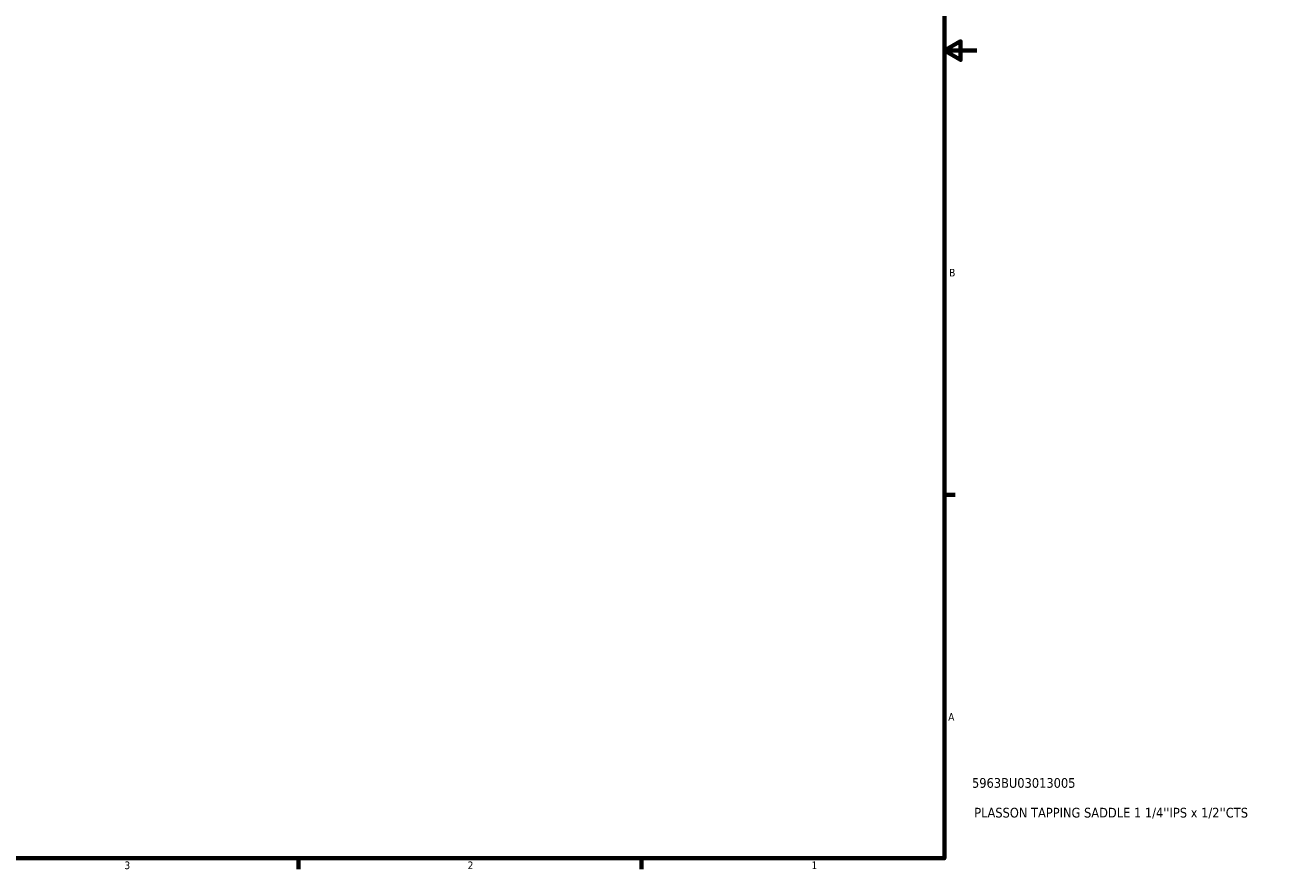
# Model space of a CAD drawing. Header units: inches. Extents: x -0.9 to 45.2, y 0.1 to 44.6.
# Tile 4 of 6: x 22.1 to 37.5, y 0.9 to 11.3. Entities that reach past the tile are written whole.
import ezdxf

# ---------------------------------------------------------------- set-up
doc = ezdxf.new("R2010")
doc.units = ezdxf.units.IN
doc.header["$MEASUREMENT"] = 0
doc.layers.add('Border (ANSI)', color=7, linetype='Continuous', lineweight=70)
doc.layers.add('Title (ANSI)', color=7, linetype='Continuous', lineweight=50)
doc.styles.add('Note Text (ANSI)', font='tahoma.ttf')
doc.styles.add('Text Style29', font='tahoma.ttf')

# ---------------------------------------------------------------- blocks, each defined once
blk = doc.blocks.new('Borders Default Border')
at = {"layer": 'Border (ANSI)'}
for p, q in [((33.5, 5.5), (33.634, 5.5)), ((25.5, 1), (25.5, 0.866)), ((29.75, 1), (29.75, 0.866))]:
    blk.add_line(p, q, dxfattribs=at)
at = {"layer": 'Border (ANSI)', "flags": 128}
for points in [[(0.5, 1), (0.5, 21), (33.5, 21), (33.5, 1), (0.5, 1)], [(33.9, 11), (33.5, 11), (33.7, 11.115), (33.7, 10.885), (33.5, 11)]]:
    blk.add_lwpolyline(points, dxfattribs=at)
at = {"layer": 'Border (ANSI)', "color": 5, "true_color": 0x0000ff, "char_height": 0.0945, "attachment_point": 7, "style": 'Note Text (ANSI)'}
for s, insert in [('B', (33.558, 8.203)), ('A', (33.547, 2.703)), ('3', (23.346, 0.864)), ('2', (27.596, 0.866)), ('1', (31.854, 0.866))]:
    blk.add_mtext(s, dxfattribs=dict(at, insert=insert))
blk = doc.blocks.new('Title Blocks ANSI - Large')
at = {"layer": 'Title (ANSI)', "color": 5, "true_color": 0x0000ff, "style": 'Text Style29'}
for tag, p in [('PART_NUMBER_001', (0.341, 0.873)), ('DESCRIPTION_001', (0.369, 0.505))]:
    blk.add_attdef(tag, p, '', height=0.12, dxfattribs=at)

msp = doc.modelspace()

# ---------------------------------------------------------------- block references
msp.add_blockref('Borders Default Border', (0, 0))
msp.add_blockref('Title Blocks ANSI - Large', (33.5, 1)).add_auto_attribs({'PART_NUMBER_001': '5963BU03013005', 'DESCRIPTION_001': "PLASSON TAPPING SADDLE 1 1/4''IPS x 1/2''CTS"})

doc.saveas('drawing.dxf')
